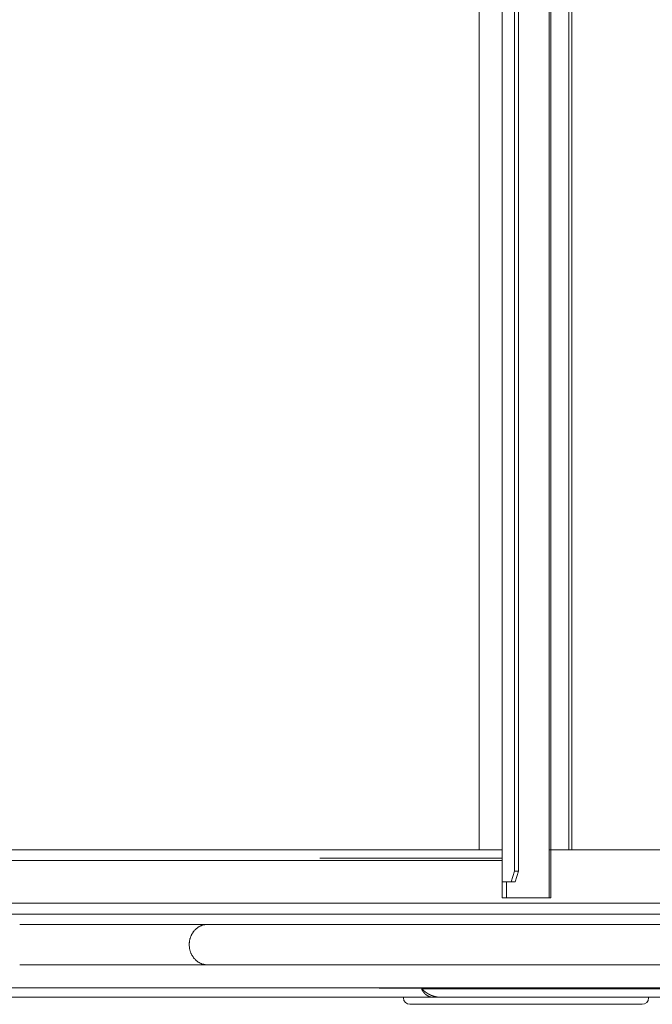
# Model space of a CAD drawing. Extents: x 0 to 59450, y 0 to 42050.
# Tile 126 of 256: x 32339 to 32636, y 6312 to 6774. Entities that reach past the tile are written whole.
import ezdxf

# ---------------------------------------------------------------- set-up
doc = ezdxf.new("R2010")
doc.units = 0
doc.header["$LTSCALE"] = 20
doc.header["$MEASUREMENT"] = 0
doc.layers.get('0').update_dxf_attribs({"linetype": 'CONTINUOUS'})

msp = doc.modelspace()

# ---------------------------------------------------------------- linework, layer by layer
at = {"color": 3, "linetype": 'Continuous', "lineweight": 13}
for p, q in [((32565.796, 7152.275), (32565.796, 6362.274)), ((32587.845, 7152.274), (32587.845, 6362.274)), ((32571.591, 6374.774), (32571.591, 7139.774)), ((32573.495, 6374.774), (32573.495, 7139.774)), ((32588.76, 7134.773), (32588.76, 6362.274)), ((32555.091, 7129.773), (32555.091, 6384.772)), ((32597.208, 7129.774), (32597.208, 6384.774)), ((32598.58, 7129.774), (32598.58, 6384.774)), ((32480.329, 6384.774), (32191.965, 6384.774)), ((32557.792, 6384.774), (32480.329, 6384.774)), ((32565.796, 6380.774), (32480.329, 6380.774)), ((32555.088, 6384.774), (32558.765, 6384.774)), ((32565.796, 6384.774), (32557.792, 6384.774)), ((32588.759, 6384.774), (32587.843, 6384.774)), ((32597.208, 6384.774), (32588.759, 6384.774)), ((32597.208, 6384.774), (32598.58, 6384.774)), ((32685.89, 6384.774), (32598.58, 6384.774)), ((32475.761, 6379.774), (32149.401, 6379.774)), ((32565.796, 6379.774), (32475.761, 6379.774)), ((32570.063, 6369.774), (32571.591, 6374.774)), ((32571.591, 6374.774), (32573.495, 6374.774)), ((32573.495, 6374.774), (32571.968, 6369.774)), ((32565.92, 6369.774), (32565.987, 6369.774)), ((32565.92, 6362.274), (32565.92, 6369.774)), ((32565.987, 6369.774), (32570.063, 6369.774)), ((32567.831, 6369.774), (32567.831, 6362.274)), ((32571.968, 6369.774), (32570.063, 6369.774)), ((32565.796, 6362.274), (32566.239, 6362.274)), ((32567.831, 6362.274), (32565.92, 6362.274)), ((32568.017, 6362.274), (32567.832, 6362.274)), ((32570.918, 6362.274), (32568.017, 6362.274)), ((32573.611, 6362.274), (32570.918, 6362.274)), ((32587.845, 6362.274), (32573.611, 6362.274)), ((32588.76, 6362.274), (32587.845, 6362.274)), ((32466.873, 6359.774), (32177.286, 6359.774)), ((32685.89, 6359.774), (32466.873, 6359.774)), ((32462.311, 6354.512), (32149.774, 6354.512)), ((32685.89, 6354.512), (32462.311, 6354.512)), ((32353.11, 6349.774), (32339.488, 6349.774)), ((32367.155, 6349.774), (32353.11, 6349.774)), ((32381.642, 6349.774), (32367.155, 6349.774)), ((32396.554, 6349.775), (32381.642, 6349.774)), ((32411.907, 6349.775), (32396.554, 6349.775)), ((32427.685, 6349.775), (32411.907, 6349.775)), ((32680.124, 6349.775), (32427.685, 6349.775)), ((32419.042, 6340.273), (32419.051, 6340.699)), ((32339.488, 6330.774), (32351.172, 6330.775)), ((32351.172, 6330.775), (32367.155, 6330.775)), ((32367.155, 6330.775), (32393.035, 6330.775)), ((32393.035, 6330.775), (32427.685, 6330.775)), ((32427.685, 6330.775), (32427.247, 6330.787)), ((32427.685, 6330.775), (32680.124, 6330.775)), ((32330.366, 6320.042), (32341.488, 6320.042)), ((32332.596, 6315.624), (32533.201, 6315.624)), ((32342.671, 6315.598), (32339.194, 6315.598)), ((32341.488, 6320.042), (32352.996, 6320.042)), ((32342.671, 6315.624), (32342.671, 6315.598)), ((32342.671, 6315.598), (32536.896, 6315.598)), ((32352.996, 6320.042), (32364.88, 6320.042)), ((32364.88, 6320.042), (32377.474, 6320.042)), ((32377.474, 6320.042), (32390.919, 6320.042)), ((32390.919, 6320.042), (32403.812, 6320.042)), ((32403.812, 6320.042), (32415.696, 6320.042)), ((32415.696, 6320.042), (32432.015, 6320.042)), ((32432.015, 6320.042), (32458.513, 6320.042)), ((32458.513, 6320.042), (32494.033, 6320.042)), ((32494.033, 6320.042), (32497.493, 6320.042)), ((32497.493, 6320.042), (32501.251, 6320.042)), ((32501.251, 6320.042), (32505.322, 6320.042)), ((32505.322, 6320.042), (32509.688, 6320.042)), ((32507.991, 6320.042), (32508.02, 6320.021)), ((32508.774, 6319.774), (32685.559, 6319.774)), ((32508.776, 6319.773), (32510.652, 6319.773)), ((32509.688, 6320.042), (32514.354, 6320.042)), ((32510.652, 6319.773), (32512.629, 6319.773)), ((32512.629, 6319.773), (32514.711, 6319.773)), ((32514.354, 6320.042), (32519.3, 6320.042)), ((32514.711, 6319.773), (32516.892, 6319.773)), ((32516.892, 6319.773), (32519.175, 6319.773)), ((32519.175, 6319.773), (32521.556, 6319.773)), ((32519.3, 6320.042), (32524.529, 6320.042)), ((32519.545, 6315.598), (32519.545, 6315.274)), ((32521.556, 6319.773), (32524.038, 6319.773)), ((32524.038, 6319.773), (32526.615, 6319.773)), ((32524.529, 6320.042), (32530.019, 6320.042)), ((32526.615, 6319.773), (32529.289, 6319.773)), ((32527.969, 6319.761), (32527.968, 6319.763)), ((32528.074, 6319.606), (32528.073, 6319.607)), ((32528.076, 6319.604), (32528.074, 6319.606)), ((32528.077, 6319.602), (32528.076, 6319.604)), ((32528.078, 6319.6), (32528.077, 6319.602)), ((32528.08, 6319.599), (32528.078, 6319.6)), ((32528.081, 6319.597), (32528.08, 6319.599)), ((32528.082, 6319.595), (32528.081, 6319.597)), ((32528.084, 6319.594), (32528.082, 6319.595)), ((32528.085, 6319.592), (32528.084, 6319.594)), ((32528.086, 6319.59), (32528.085, 6319.592)), ((32528.088, 6319.588), (32528.086, 6319.59)), ((32528.089, 6319.587), (32528.088, 6319.588)), ((32528.091, 6319.585), (32528.089, 6319.587)), ((32528.092, 6319.583), (32528.091, 6319.585)), ((32528.093, 6319.582), (32528.092, 6319.583)), ((32528.095, 6319.58), (32528.093, 6319.582)), ((32528.096, 6319.578), (32528.095, 6319.58)), ((32528.097, 6319.576), (32528.096, 6319.578)), ((32528.099, 6319.575), (32528.097, 6319.576)), ((32528.1, 6319.573), (32528.099, 6319.575)), ((32528.102, 6319.571), (32528.1, 6319.573)), ((32528.103, 6319.57), (32528.102, 6319.571)), ((32528.104, 6319.568), (32528.103, 6319.57)), ((32528.106, 6319.566), (32528.104, 6319.568)), ((32528.107, 6319.565), (32528.106, 6319.566)), ((32528.108, 6319.563), (32528.107, 6319.565)), ((32528.11, 6319.561), (32528.108, 6319.563)), ((32528.111, 6319.56), (32528.11, 6319.561)), ((32528.113, 6319.558), (32528.111, 6319.56)), ((32528.114, 6319.556), (32528.113, 6319.558)), ((32528.115, 6319.555), (32528.114, 6319.556)), ((32528.117, 6319.553), (32528.115, 6319.555)), ((32528.118, 6319.551), (32528.117, 6319.553)), ((32528.12, 6319.55), (32528.118, 6319.551)), ((32528.121, 6319.548), (32528.12, 6319.55)), ((32528.122, 6319.546), (32528.121, 6319.548)), ((32528.124, 6319.545), (32528.122, 6319.546)), ((32528.125, 6319.543), (32528.124, 6319.545)), ((32528.127, 6319.541), (32528.125, 6319.543)), ((32528.128, 6319.54), (32528.127, 6319.541)), ((32528.129, 6319.538), (32528.128, 6319.54)), ((32528.131, 6319.536), (32528.129, 6319.538)), ((32528.132, 6319.535), (32528.131, 6319.536)), ((32528.133, 6319.533), (32528.132, 6319.535)), ((32528.135, 6319.532), (32528.133, 6319.533)), ((32528.136, 6319.53), (32528.135, 6319.532)), ((32528.138, 6319.528), (32528.136, 6319.53)), ((32528.139, 6319.527), (32528.138, 6319.528)), ((32528.14, 6319.525), (32528.139, 6319.527)), ((32528.142, 6319.523), (32528.14, 6319.525)), ((32528.143, 6319.522), (32528.142, 6319.523)), ((32528.145, 6319.52), (32528.143, 6319.522)), ((32528.146, 6319.518), (32528.145, 6319.52)), ((32528.147, 6319.517), (32528.146, 6319.518)), ((32528.149, 6319.515), (32528.147, 6319.517)), ((32528.173, 6319.485), (32528.171, 6319.487)), ((32818.089, 6319.486), (32528.174, 6319.486)), ((32528.285, 6319.382), (32528.269, 6319.397)), ((32528.301, 6319.367), (32528.285, 6319.382)), ((32528.317, 6319.352), (32528.301, 6319.367)), ((32528.333, 6319.337), (32528.317, 6319.352)), ((32528.349, 6319.322), (32528.333, 6319.337)), ((32528.365, 6319.308), (32528.349, 6319.322)), ((32528.381, 6319.293), (32528.365, 6319.308)), ((32528.397, 6319.278), (32528.381, 6319.293)), ((32528.413, 6319.263), (32528.397, 6319.278)), ((32528.428, 6319.248), (32528.413, 6319.263)), ((32528.444, 6319.234), (32528.428, 6319.248)), ((32528.46, 6319.219), (32528.444, 6319.234)), ((32528.476, 6319.204), (32528.46, 6319.219)), ((32528.492, 6319.189), (32528.476, 6319.204)), ((32528.508, 6319.175), (32528.492, 6319.189)), ((32528.524, 6319.16), (32528.508, 6319.175)), ((32528.54, 6319.145), (32528.524, 6319.16)), ((32528.556, 6319.131), (32528.54, 6319.145)), ((32528.572, 6319.116), (32528.556, 6319.131)), ((32528.588, 6319.101), (32528.572, 6319.116)), ((32528.604, 6319.087), (32528.588, 6319.101)), ((32528.62, 6319.072), (32528.604, 6319.087)), ((32528.636, 6319.057), (32528.62, 6319.072)), ((32528.652, 6319.043), (32528.636, 6319.057)), ((32528.668, 6319.028), (32528.652, 6319.043)), ((32528.684, 6319.014), (32528.668, 6319.028)), ((32528.699, 6318.999), (32528.684, 6319.014)), ((32528.715, 6318.985), (32528.699, 6318.999)), ((32528.731, 6318.97), (32528.715, 6318.985)), ((32528.747, 6318.956), (32528.731, 6318.97)), ((32528.763, 6318.942), (32528.747, 6318.956)), ((32528.779, 6318.927), (32528.763, 6318.942)), ((32528.795, 6318.913), (32528.779, 6318.927)), ((32528.812, 6318.898), (32528.795, 6318.913)), ((32529.289, 6319.773), (32532.056, 6319.773)), ((32529.773, 6318.115), (32529.757, 6318.128)), ((32529.79, 6318.103), (32529.773, 6318.115)), ((32529.806, 6318.091), (32529.79, 6318.103)), ((32529.823, 6318.079), (32529.806, 6318.091)), ((32529.839, 6318.067), (32529.823, 6318.079)), ((32529.856, 6318.054), (32529.839, 6318.067)), ((32529.873, 6318.042), (32529.856, 6318.054)), ((32529.889, 6318.03), (32529.873, 6318.042)), ((32529.906, 6318.018), (32529.889, 6318.03)), ((32529.922, 6318.006), (32529.906, 6318.018)), ((32529.939, 6317.994), (32529.922, 6318.006)), ((32529.956, 6317.982), (32529.939, 6317.994)), ((32529.972, 6317.97), (32529.956, 6317.982)), ((32530.019, 6320.042), (32535.769, 6320.042)), ((32532.056, 6319.773), (32534.916, 6319.773)), ((32533.2, 6315.625), (32533.137, 6315.625)), ((32533.201, 6315.624), (32536.201, 6315.624)), ((32534.916, 6319.773), (32537.864, 6319.773)), ((32535.769, 6320.042), (32541.754, 6320.042)), ((32536.253, 6315.621), (32536.236, 6315.622)), ((32536.271, 6315.62), (32536.253, 6315.621)), ((32536.289, 6315.619), (32536.271, 6315.62)), ((32536.307, 6315.618), (32536.289, 6315.619)), ((32536.325, 6315.617), (32536.307, 6315.618)), ((32536.343, 6315.616), (32536.325, 6315.617)), ((32536.36, 6315.616), (32536.343, 6315.616)), ((32536.378, 6315.615), (32536.36, 6315.616)), ((32536.396, 6315.614), (32536.378, 6315.615)), ((32536.414, 6315.613), (32536.396, 6315.614)), ((32536.432, 6315.613), (32536.414, 6315.613)), ((32536.45, 6315.612), (32536.432, 6315.613)), ((32536.468, 6315.611), (32536.45, 6315.612)), ((32536.485, 6315.61), (32536.468, 6315.611)), ((32536.503, 6315.61), (32536.485, 6315.61)), ((32536.521, 6315.609), (32536.503, 6315.61)), ((32536.539, 6315.609), (32536.521, 6315.609)), ((32536.557, 6315.608), (32536.539, 6315.609)), ((32536.575, 6315.607), (32536.557, 6315.608)), ((32536.593, 6315.607), (32536.575, 6315.607)), ((32536.61, 6315.606), (32536.593, 6315.607)), ((32536.628, 6315.606), (32536.61, 6315.606)), ((32536.646, 6315.605), (32536.628, 6315.606)), ((32536.664, 6315.604), (32536.646, 6315.605)), ((32536.682, 6315.604), (32536.664, 6315.604)), ((32536.7, 6315.603), (32536.682, 6315.604)), ((32536.718, 6315.603), (32536.7, 6315.603)), ((32536.735, 6315.602), (32536.718, 6315.603)), ((32536.753, 6315.602), (32536.735, 6315.602)), ((32536.771, 6315.601), (32536.753, 6315.602)), ((32536.897, 6315.596), (32536.879, 6315.597)), ((32536.896, 6315.598), (32818.089, 6315.598)), ((32537.864, 6319.773), (32540.902, 6319.773)), ((32540.902, 6319.773), (32544.023, 6319.773)), ((32541.754, 6320.042), (32547.971, 6320.042)), ((32544.023, 6319.773), (32547.228, 6319.773)), ((32547.228, 6319.773), (32550.512, 6319.773)), ((32547.971, 6320.042), (32554.395, 6320.042)), ((32550.512, 6319.773), (32553.875, 6319.773)), ((32553.875, 6319.773), (32557.31, 6319.773)), ((32554.395, 6320.042), (32561.017, 6320.042)), ((32557.31, 6319.773), (32560.818, 6319.773)), ((32560.818, 6319.773), (32564.393, 6319.773)), ((32561.017, 6320.042), (32567.813, 6320.042)), ((32564.393, 6319.773), (32568.033, 6319.773)), ((32567.813, 6320.042), (32574.773, 6320.042)), ((32568.033, 6319.773), (32571.733, 6319.773)), ((32571.733, 6319.773), (32575.492, 6319.773)), ((32574.773, 6320.042), (32581.869, 6320.042)), ((32575.492, 6319.773), (32579.305, 6319.773)), ((32579.305, 6319.773), (32583.168, 6319.773)), ((32581.869, 6320.042), (32589.088, 6320.042)), ((32583.168, 6319.773), (32587.078, 6319.773)), ((32587.078, 6319.773), (32591.032, 6319.773)), ((32589.088, 6320.042), (32596.416, 6320.042)), ((32591.032, 6319.773), (32595.024, 6319.773)), ((32595.024, 6319.773), (32599.053, 6319.773)), ((32596.416, 6320.042), (32603.841, 6320.042)), ((32599.053, 6319.773), (32603.113, 6319.773)), ((32603.113, 6319.773), (32607.201, 6319.773)), ((32603.841, 6320.042), (32611.301, 6320.042)), ((32607.201, 6319.773), (32611.314, 6319.773)), ((32611.301, 6320.042), (32618.767, 6320.042)), ((32611.314, 6319.773), (32615.447, 6319.773)), ((32615.447, 6319.773), (32619.598, 6319.773)), ((32618.767, 6320.042), (32626.377, 6320.042)), ((32619.598, 6319.773), (32623.762, 6319.773)), ((32623.762, 6319.773), (32627.935, 6319.773)), ((32626.377, 6320.042), (32634.17, 6320.042)), ((32627.935, 6319.773), (32632.113, 6319.773)), ((32632.113, 6319.773), (32636.297, 6319.773)), ((32634.17, 6320.042), (32641.501, 6320.042)), ((32634.545, 6315.598), (32634.545, 6315.274)), ((32522.545, 6312.274), (32527.045, 6312.274)), ((32527.045, 6312.274), (32627.045, 6312.274)), ((32627.045, 6312.274), (32631.545, 6312.274))]:
    msp.add_line(p, q, dxfattribs=at)
for centre, radius, start, end in [((32428.02, 6341.159), 8.693, 126.24277, 129.52336), ((32428.059, 6341.144), 8.728, 123.1569, 126.39505), ((32428.229, 6340.859), 9.06, 119.99254, 123.07294), ((32427.806, 6341.476), 8.314, 116.2152, 119.58665), ((32427.275, 6342.507), 7.154, 112.09596, 116.05278), ((32427.965, 6341.352), 8.487, 110.35188, 113.47627), ((32431.39, 6332.28), 18.184, 109.21401, 110.52941), ((32427.308, 6342.641), 7.07, 101.41128, 105.60944), ((32427.16, 6343.465), 6.233, 94.41978, 101.57372), ((32428.666, 6333.968), 15.837, 93.55104, 97.20649), ((32429.485, 6340.243), 10.45, 162.53788, 165.13615), ((32429.456, 6340.25), 10.419, 159.88683, 162.52591), ((32429.304, 6340.279), 10.267, 157.03654, 159.74632), ((32429.226, 6340.312), 10.182, 154.27707, 157.03618), ((32429.077, 6340.357), 10.028, 151.31263, 154.13674), ((32428.987, 6340.405), 9.926, 148.43771, 151.30972), ((32428.835, 6340.47), 9.763, 145.36116, 148.2951), ((32428.725, 6340.546), 9.629, 142.3739, 145.35799), ((32428.566, 6340.641), 9.445, 139.19857, 142.2451), ((32428.47, 6340.724), 9.319, 136.11315, 139.19973), ((32428.367, 6340.795), 9.195, 132.86507, 135.9863), ((32428.224, 6340.945), 8.988, 129.65806, 132.84326), ((32439.546, 6341.193), 20.524, 182.56818, 185.32619), ((32428.787, 6340.309), 9.744, 175.15578, 177.70639), ((32429.643, 6340.249), 10.602, 172.82969, 175.22405), ((32427.271, 6339.753), 8.174, 183.26178, 188.62045), ((32430.007, 6340.2), 10.969, 170.45375, 172.81227), ((32429.645, 6340.232), 10.607, 167.82047, 170.30299), ((32429.543, 6340.25), 10.504, 165.24997, 167.79675), ((32428.11, 6339.85), 9.018, 188.43646, 191.69096), ((32439.39, 6343.155), 20.755, 194.31563, 195.45995), ((32429.376, 6340.353), 10.357, 195.28805, 197.83641), ((32427.856, 6339.688), 8.708, 196.73233, 199.97581), ((32428.82, 6340.05), 9.738, 200.03928, 202.91466), ((32429.301, 6340.299), 10.277, 203.1497, 205.86479), ((32428.762, 6340.037), 9.678, 205.86242, 208.78399), ((32428.545, 6339.878), 9.411, 208.56945, 211.6023), ((32428.536, 6339.879), 9.404, 211.63592, 214.68274), ((32428.489, 6339.834), 9.34, 214.62378, 217.69827), ((32428.347, 6339.731), 9.165, 217.73075, 220.86895), ((32428.257, 6339.629), 9.03, 220.75084, 223.93628), ((32428.165, 6339.551), 8.909, 223.98752, 227.20947), ((32428.093, 6339.454), 8.789, 227.12384, 230.37909), ((32428.012, 6339.368), 8.672, 230.42984, 233.71298), ((32427.95, 6339.265), 8.552, 233.63842, 236.94779), ((32427.889, 6339.188), 8.454, 237.01046, 240.33215), ((32427.845, 6339.096), 8.352, 240.28085, 243.6144), ((32427.809, 6339.047), 8.293, 243.68636, 247.00965), ((32427.775, 6338.951), 8.191, 246.9676, 250.297), ((32427.734, 6338.879), 8.109, 250.39414, 253.71523), ((32427.737, 6338.866), 8.097, 253.67145, 256.95701), ((32427.744, 6338.999), 8.229, 257.12049, 260.30873), ((32427.707, 6338.757), 7.984, 260.2776, 263.51607), ((32427.658, 6338.319), 7.543, 263.50576, 266.87689), ((32508.834, 6321.151), 1.392, 234.24892, 235.74115), ((32508.817, 6321.127), 1.364, 235.77198, 237.28828), ((32508.809, 6321.113), 1.347, 237.23221, 238.75703), ((32508.808, 6321.113), 1.346, 238.79866, 240.31904), ((32508.801, 6321.102), 1.333, 240.35754, 241.87906), ((32508.798, 6321.097), 1.328, 241.87468, 243.39569), ((32508.795, 6321.091), 1.322, 243.40374, 244.92584), ((32508.79, 6321.083), 1.312, 244.9602, 246.47913), ((32508.788, 6321.073), 1.302, 246.39092, 247.90955), ((32508.784, 6321.071), 1.299, 248.06165, 249.57566), ((32508.786, 6321.064), 1.293, 249.3754, 250.88786), ((32508.778, 6321.058), 1.285, 251.13384, 252.64003), ((32508.781, 6321.051), 1.278, 252.4345, 253.93789), ((32508.78, 6321.048), 1.275, 253.92161, 255.41717), ((32508.775, 6321.043), 1.269, 255.59662, 257.08809), ((32508.778, 6321.043), 1.27, 256.95717, 258.43919), ((32508.776, 6321.033), 1.26, 258.43602, 259.91286), ((32508.774, 6321.033), 1.259, 259.97995, 261.44619), ((32508.772, 6321.03), 1.256, 261.54545, 263.00489), ((32508.777, 6321.029), 1.256, 262.75702, 264.20338), ((32508.773, 6321.024), 1.25, 264.34973, 265.78978), ((32508.773, 6321.023), 1.249, 265.78926, 267.21866), ((32508.772, 6321.02), 1.246, 267.24621, 268.66297), ((32508.775, 6321.032), 1.258, 268.55437, 269.94779), ((32508.773, 6321.024), 1.25, 270.04772, 271.45012), ((32508.775, 6321.033), 1.259, 271.3442, 272.74662), ((32508.773, 6321.055), 1.281, 272.79933, 274.19275), ((32508.773, 6321.044), 1.271, 274.2219, 275.63859), ((32508.769, 6321.044), 1.271, 275.80509, 277.23451), ((32508.774, 6321.046), 1.273, 277.00468, 278.44499), ((32508.771, 6321.05), 1.277, 278.56378, 280.01007), ((32508.769, 6321.049), 1.276, 280.09629, 281.55483), ((32508.767, 6321.056), 1.284, 281.56857, 283.03507), ((32508.771, 6321.052), 1.279, 282.91765, 284.39764), ((32508.764, 6321.06), 1.288, 284.59006, 286.07116), ((32508.766, 6321.069), 1.296, 285.90974, 287.39047), ((32508.764, 6321.068), 1.296, 287.47178, 288.97054), ((32508.769, 6321.043), 1.271, 289.09883, 290.63791), ((32508.758, 6321.083), 1.312, 290.49423, 291.98945), ((32508.724, 6321.169), 1.405, 291.97284, 293.36985), ((32508.761, 6321.068), 1.297, 293.60054, 295.1524), ((32508.838, 6320.897), 1.11, 295.34869, 297.21414), ((32508.727, 6321.161), 1.395, 296.31478, 297.71641), ((32507.565, 6323.381), 3.9, 297.65998, 298.11535), ((32508.828, 6320.934), 1.148, 300.03508, 302.03928), ((32508.889, 6320.842), 1.038, 301.91488, 305.36349), ((32507.909, 6322.344), 2.831, 303.94429, 305.605), ((32529.889, 6320.855), 2.21, 209.28636, 209.42914), ((32528.669, 6320.158), 0.805, 208.90801, 209.2012), ((32528.773, 6320.201), 0.917, 208.35763, 208.52823), ((32528.922, 6320.332), 1.111, 210.90364, 211.02388), ((32528.765, 6320.191), 0.905, 208.53111, 208.6898), ((32528.879, 6320.274), 1.045, 209.67855, 209.81122), ((32528.929, 6320.327), 1.115, 210.90383, 211.02368), ((32528.912, 6320.288), 1.08, 209.68075, 209.80901), ((32528.844, 6320.271), 1.013, 210.8978, 211.02972), ((32528.909, 6320.236), 1.053, 207.58148, 207.71047), ((32528.875, 6320.284), 1.047, 210.89992, 211.0276), ((32528.917, 6320.324), 1.104, 211.69537, 211.82359), ((32528.873, 6320.277), 1.041, 210.89957, 211.02794), ((32528.877, 6320.277), 1.045, 210.89982, 211.02769), ((32528.881, 6320.276), 1.047, 210.89997, 211.02755), ((32528.928, 6320.275), 1.088, 209.6812, 209.80857), ((32528.886, 6320.274), 1.051, 210.90016, 211.02735), ((32528.889, 6320.273), 1.053, 210.90031, 211.0272), ((32528.892, 6320.317), 1.079, 212.96053, 213.08721), ((32528.895, 6320.271), 1.057, 210.90056, 211.02695), ((32528.898, 6320.27), 1.059, 210.90067, 211.02684), ((32528.901, 6320.315), 1.086, 212.96093, 213.0868), ((32528.859, 6320.268), 1.025, 212.21282, 212.33847), ((32528.908, 6320.268), 1.066, 210.90109, 211.02642), ((32528.911, 6320.313), 1.092, 212.96132, 213.08642), ((32528.914, 6320.266), 1.071, 210.90136, 211.02615), ((32528.871, 6320.311), 1.059, 214.31807, 214.44262), ((32528.921, 6320.265), 1.076, 210.90165, 211.02587), ((32528.878, 6320.31), 1.064, 214.31836, 214.44233), ((32528.928, 6320.264), 1.081, 210.90194, 211.02557), ((32528.885, 6320.309), 1.069, 214.31865, 214.44204), ((32528.935, 6320.262), 1.086, 210.90223, 211.02528), ((32528.891, 6320.308), 1.074, 214.31896, 214.44173), ((32528.896, 6320.308), 1.078, 214.31915, 214.44154), ((32528.945, 6320.308), 1.119, 212.96278, 213.08495), ((32528.901, 6320.259), 1.055, 212.21465, 212.33664), ((32528.906, 6320.307), 1.086, 214.31961, 214.44108), ((32528.915, 6320.311), 1.095, 214.32013, 214.44056), ((32528.939, 6320.324), 1.122, 214.32159, 214.4391), ((32528.986, 6320.354), 1.179, 214.32439, 214.4363), ((32529.012, 6320.316), 1.179, 212.22103, 212.33026), ((32529.017, 6320.369), 1.213, 214.32597, 214.43472), ((32529.027, 6320.373), 1.223, 214.3264, 214.43429), ((32529.043, 6320.381), 1.241, 214.32719, 214.4335), ((32529.056, 6320.388), 1.255, 214.32781, 214.43288), ((32529.07, 6320.395), 1.271, 214.32846, 214.43223), ((32529.028, 6320.401), 1.24, 215.78634, 215.88896), ((32529.099, 6320.409), 1.303, 214.32972, 214.43097), ((32529.113, 6320.416), 1.318, 214.33031, 214.43038), ((32529.071, 6320.424), 1.289, 215.7883, 215.88701), ((32529.144, 6320.49), 1.386, 216.33559, 216.43312), ((32529.102, 6320.44), 1.323, 215.78957, 215.88574), ((32529.177, 6320.448), 1.389, 214.33286, 214.42783), ((32529.134, 6320.458), 1.359, 215.79085, 215.88446), ((32529.211, 6320.466), 1.427, 214.33413, 214.42655), ((32529.167, 6320.476), 1.397, 215.79213, 215.88317), ((32529.247, 6320.549), 1.505, 216.33943, 216.42928), ((32529.203, 6320.496), 1.437, 215.7934, 215.88191), ((32529.216, 6320.504), 1.453, 215.79388, 215.88143), ((32529.23, 6320.576), 1.507, 217.83164, 217.91833), ((32529.308, 6320.516), 1.535, 214.33737, 214.42332), ((32529.255, 6320.523), 1.496, 215.79514, 215.88017), ((32529.268, 6320.53), 1.51, 215.79553, 215.87978), ((32529.283, 6320.606), 1.568, 217.83331, 217.91666), ((32529.296, 6320.544), 1.541, 215.79638, 215.87893), ((32529.311, 6320.623), 1.601, 217.83417, 217.9158), ((32529.325, 6320.56), 1.574, 215.79724, 215.87807), ((32529.341, 6320.569), 1.592, 215.7977, 215.8776), ((32529.356, 6320.649), 1.652, 217.83544, 217.91453), ((32529.373, 6320.586), 1.628, 215.79858, 215.87673), ((32529.388, 6320.668), 1.69, 217.83632, 217.91365), ((32529.331, 6320.605), 1.605, 217.36717, 217.44354), ((32529.422, 6320.614), 1.684, 215.79988, 215.87542), ((32529.442, 6320.702), 1.752, 217.8377, 217.91227), ((32529.459, 6320.634), 1.725, 215.80078, 215.87452), ((32529.399, 6320.724), 1.733, 219.43606, 219.50886), ((32529.497, 6320.657), 1.77, 215.80171, 215.8736), ((32529.523, 6320.753), 1.848, 217.83964, 217.91033), ((32529.459, 6320.764), 1.805, 219.43751, 219.50741), ((32529.555, 6320.69), 1.836, 215.80301, 215.8723), ((32529.484, 6320.78), 1.835, 219.43807, 219.50685), ((32529.581, 6320.703), 1.865, 215.80354, 215.87177), ((32529.509, 6320.794), 1.863, 219.43859, 219.50633), ((32529.608, 6320.717), 1.894, 215.80407, 215.87123), ((32527.121, 6318.615), 1.366, 41.14134, 41.23051), ((32527.443, 6318.893), 0.941, 41.12123, 41.25062), ((32527.624, 6319.049), 0.702, 41.09921, 41.27264), ((32527.696, 6319.133), 0.593, 39.36598, 39.57894), ((32527.8, 6319.197), 0.472, 41.05694, 41.31491), ((32527.849, 6319.237), 0.409, 41.0369, 41.33495), ((32527.874, 6319.288), 0.357, 37.23373, 37.57699), ((32527.92, 6319.294), 0.318, 40.99418, 41.37767), ((32527.933, 6319.328), 0.286, 37.19099, 37.61972), ((32527.967, 6319.329), 0.259, 40.95109, 41.42076), ((32527.975, 6319.354), 0.237, 37.14712, 37.66359), ((32527.989, 6319.362), 0.221, 37.12739, 37.68332), ((32528.003, 6319.38), 0.199, 34.91874, 35.51645), ((32528.016, 6319.377), 0.19, 37.08338, 37.72733), ((32528.031, 6319.386), 0.174, 37.0523, 37.75841), ((32528.035, 6319.395), 0.164, 34.85483, 35.58035), ((32528.025, 6319.39), 0.175, 33.33668, 34.04345), ((32521.765, 6312.367), 9.578, 47.70988, 48.00678), ((32528.681, 6319.263), 0.476, 165.80999, 197.61488), ((32525.689, 6316.646), 3.771, 47.48886, 48.06533), ((32530.982, 6319.437), 2.763, 173.01827, 181.1842), ((32529.404, 6319.473), 1.229, 196.77667, 202.27595), ((32523.009, 6313.739), 7.725, 47.22626, 47.40786), ((32535.396, 6326.972), 10.4, 226.64454, 226.74977), ((32528.091, 6318.768), 0.297, 39.88596, 53.82376), ((32505.669, 6303.541), 27.399, 34.06186, 34.24178), ((32529.697, 6319.538), 1.48, 206.10817, 209.87031), ((32534.371, 6322.307), 6.913, 210.47563, 211.23834), ((32515.544, 6310.244), 15.451, 32.95179, 33.28031), ((32537.158, 6324.215), 10.286, 212.76465, 213.26154), ((32534.062, 6322.114), 6.545, 212.74782, 213.53085), ((32535.964, 6323.38), 8.83, 213.56452, 214.13881), ((32536.897, 6324.041), 9.973, 214.26954, 214.77437), ((32535.986, 6323.401), 8.86, 214.7366, 215.3012), ((32535.668, 6323.175), 8.469, 215.29721, 215.8854), ((32535.747, 6323.233), 8.567, 215.89049, 216.46715), ((32541.023, 6332.545), 18.312, 228.17768, 228.24482), ((32540.656, 6332.102), 17.738, 228.17659, 228.24591), ((32540.168, 6331.693), 17.108, 228.55216, 228.62405), ((32535.723, 6323.214), 8.537, 216.46189, 217.03733), ((32539.979, 6331.281), 16.674, 228.17438, 228.24812), ((32539.691, 6331.087), 16.338, 228.55047, 228.62575), ((32539.236, 6330.466), 15.571, 228.37159, 228.4503), ((32538.432, 6329.672), 14.444, 228.74644, 228.83134), ((32535.604, 6323.124), 8.388, 217.03567, 217.61804), ((32538.058, 6329.212), 13.852, 228.74463, 228.83315), ((32537.877, 6328.973), 13.553, 228.74365, 228.83413), ((32537.717, 6328.83), 13.34, 228.94509, 229.03673), ((32535.499, 6323.041), 8.254, 217.60492, 218.19254), ((32537.675, 6328.748), 13.251, 228.94479, 229.03704), ((32537.624, 6328.657), 13.148, 228.94442, 229.0374), ((32537.49, 6328.541), 12.973, 229.14721, 229.24115), ((32535.43, 6322.994), 8.171, 218.23723, 218.82708), ((32537.431, 6328.5), 12.903, 229.3222, 229.41698), ((32537.37, 6328.336), 12.739, 229.14635, 229.24202), ((32537.255, 6328.3), 12.637, 229.52568, 229.62217), ((32535.356, 6322.936), 8.076, 218.83363, 219.42717), ((32537.195, 6328.195), 12.518, 229.52522, 229.62262), ((32537.084, 6328.043), 12.33, 229.55537, 229.6536), ((32537.028, 6328.002), 12.262, 229.72993, 229.82907), ((32536.976, 6327.908), 12.157, 229.7295, 229.8295), ((32535.284, 6322.86), 7.973, 219.33043, 219.92758), ((32536.859, 6327.804), 12.002, 229.93585, 230.03682), ((32536.818, 6327.722), 11.913, 229.93547, 230.0372), ((32536.728, 6327.705), 11.843, 230.31654, 230.41894), ((32535.199, 6322.799), 7.868, 219.98456, 220.58593), ((32536.732, 6327.621), 11.781, 230.14315, 230.24571), ((32536.719, 6327.695), 11.83, 230.52576, 230.62796), ((32536.809, 6327.647), 11.85, 230.14345, 230.24541), ((32535.124, 6322.736), 7.771, 220.59441, 221.19916), ((32536.73, 6327.711), 11.849, 230.73638, 230.83811), ((32536.818, 6327.716), 11.908, 230.5261, 230.62762), ((32536.798, 6327.727), 11.904, 230.73662, 230.83787), ((32535.053, 6322.677), 7.678, 221.21827, 221.82726), ((32536.773, 6327.734), 11.894, 230.94838, 231.04941), ((32536.81, 6327.745), 11.926, 230.94851, 231.04928), ((32536.842, 6327.752), 11.951, 230.94862, 231.04917), ((32536.879, 6327.764), 11.983, 230.94875, 231.04904), ((32534.98, 6322.605), 7.576, 221.79134, 222.40392), ((32536.855, 6327.829), 12.02, 231.3328, 231.43285), ((32536.837, 6327.788), 11.976, 231.37616, 231.4759), ((32536.868, 6327.85), 12.044, 231.54696, 231.64652), ((32534.911, 6322.547), 7.486, 222.42904, 223.04599), ((32536.897, 6327.854), 12.065, 231.54705, 231.64643), ((32536.945, 6327.822), 12.07, 231.37654, 231.47551), ((32536.964, 6327.945), 12.178, 231.76284, 231.86101), ((32534.841, 6322.477), 7.387, 223.01843, 223.639), ((32537.008, 6328.041), 12.281, 231.97987, 232.07693), ((32537.223, 6328.266), 12.591, 231.9334, 232.02871), ((32537.238, 6328.347), 12.664, 232.19923, 232.29307), ((32537.45, 6328.507), 12.92, 231.98227, 232.07452), ((32534.772, 6322.407), 7.288, 223.61786, 224.24334), ((32537.528, 6328.653), 13.083, 232.20073, 232.29157), ((32537.692, 6328.896), 13.376, 232.37004, 232.45922), ((32537.778, 6328.993), 13.505, 232.42132, 232.50906), ((32534.696, 6322.339), 7.187, 224.27489, 224.90515), ((32538.02, 6329.253), 13.859, 232.37159, 232.45767), ((32538.046, 6329.429), 14.014, 232.811, 232.89563), ((32538.3, 6329.638), 14.335, 232.59184, 232.67482), ((32534.618, 6322.267), 7.08, 224.93998, 225.57573), ((32538.405, 6329.834), 14.555, 232.81257, 232.89406), ((32538.614, 6330.076), 14.874, 232.81344, 232.89318), ((32538.79, 6330.275), 15.138, 232.81414, 232.89249), ((32538.902, 6330.485), 15.373, 233.03612, 233.11305), ((32534.554, 6322.191), 6.982, 225.50996, 226.15067), ((32539.188, 6330.832), 15.823, 233.03721, 233.11195), ((32539.596, 6331.448), 16.56, 233.26154, 233.33275), ((32539.99, 6331.913), 17.168, 233.20614, 233.27529), ((32534.489, 6322.12), 6.886, 226.13765, 226.78391), ((32540.09, 6332.041), 17.331, 233.26313, 233.33116), ((32540.252, 6332.31), 17.643, 233.42934, 233.49644), ((32534.413, 6322.047), 6.78, 226.83053, 227.48171), ((32534.352, 6321.98), 6.689, 227.47335, 228.13007), ((32534.298, 6321.918), 6.607, 228.12295, 228.78459), ((32534.233, 6321.844), 6.508, 228.78631, 229.45348), ((32540.164, 6332.255), 17.548, 234.49381, 234.56076), ((32540.203, 6332.07), 17.42, 234.10347, 234.17084), ((32534.182, 6321.776), 6.424, 229.40082, 230.07289), ((32539.994, 6331.981), 17.226, 234.55926, 234.627), ((32540.037, 6331.971), 17.243, 234.49321, 234.56135), ((32539.917, 6331.801), 17.035, 234.55888, 234.62739), ((32539.876, 6331.791), 17.003, 234.72102, 234.78993), ((32534.122, 6321.713), 6.337, 230.12974, 230.8073), ((32539.84, 6331.622), 16.845, 234.5585, 234.62777), ((32539.718, 6331.613), 16.767, 234.95012, 235.0198), ((32539.683, 6331.447), 16.611, 234.78806, 234.85811), ((32534.067, 6321.648), 6.252, 230.81872, 231.50116), ((32539.645, 6331.439), 16.582, 234.94973, 235.02019), ((32539.611, 6331.355), 16.494, 234.94954, 235.02038), ((32539.493, 6331.185), 16.287, 235.01871, 235.08996), ((32539.541, 6331.184), 16.314, 234.94915, 235.02077), ((32534.019, 6321.58), 6.169, 231.45538, 232.14326), ((32539.348, 6331.1), 16.134, 235.41182, 235.48382), ((32539.392, 6331.013), 16.088, 235.17953, 235.25195), ((32539.266, 6330.909), 15.931, 235.41135, 235.48428), ((32533.976, 6321.525), 6.1, 232.14664, 232.83935), ((32539.219, 6330.806), 15.819, 235.4111, 235.48454), ((32539.16, 6330.684), 15.685, 235.41078, 235.48485), ((32539.033, 6330.576), 15.524, 235.64388, 235.71851), ((32538.979, 6330.461), 15.399, 235.64358, 235.71881), ((32533.924, 6321.46), 6.016, 232.85922, 233.55732), ((32538.933, 6330.432), 15.349, 235.80241, 235.8782), ((32538.88, 6330.243), 15.164, 235.643, 235.7194), ((32538.76, 6330.141), 15.011, 235.8774, 235.95436), ((32533.877, 6321.392), 5.933, 233.53438, 234.23725), ((32538.71, 6330.104), 14.953, 236.03568, 236.11326), ((32538.666, 6329.93), 14.785, 235.87681, 235.95495), ((32538.545, 6329.823), 14.628, 236.11249, 236.19126), ((32538.504, 6329.797), 14.583, 236.27027, 236.3496), ((32533.837, 6321.338), 5.866, 234.24603, 234.95421), ((32538.457, 6329.691), 14.469, 236.26995, 236.34991), ((32538.417, 6329.524), 14.308, 236.11161, 236.19214), ((32538.303, 6329.493), 14.218, 236.50612, 236.58726), ((32533.793, 6321.281), 5.794, 234.9836, 235.69647), ((32538.224, 6329.337), 14.045, 236.50562, 236.58776), ((32538.023, 6329.031), 13.679, 236.58592, 236.66968), ((32537.969, 6328.981), 13.608, 236.74247, 236.82702), ((32537.974, 6328.951), 13.586, 236.7424, 236.82709), ((32533.757, 6321.222), 5.725, 235.66297, 236.38106), ((32537.97, 6328.909), 13.548, 236.74229, 236.82721), ((32537.889, 6328.851), 13.455, 236.98147, 237.06675), ((32537.88, 6328.8), 13.407, 236.98132, 237.0669), ((32533.725, 6321.168), 5.662, 236.3491, 237.07178), ((32537.871, 6328.816), 13.416, 237.13624, 237.22212), ((32537.797, 6328.701), 13.279, 237.22169, 237.30786), ((32537.788, 6328.65), 13.231, 237.22153, 237.30802), ((32537.78, 6328.601), 13.186, 237.22138, 237.30816), ((32533.684, 6321.112), 5.593, 237.10924, 237.83703), ((32537.705, 6328.616), 13.159, 237.61707, 237.70417), ((32537.764, 6328.503), 13.095, 237.22108, 237.30847), ((32537.626, 6328.519), 13.034, 237.85944, 237.94713), ((32533.647, 6321.061), 5.53, 237.87766, 238.60995), ((32537.683, 6328.405), 12.968, 237.46274, 237.55075), ((32537.608, 6328.416), 12.938, 237.85911, 237.94746), ((32537.632, 6328.416), 12.951, 237.85916, 237.94741), ((32537.628, 6328.412), 12.945, 237.95077, 238.03846), ((32533.618, 6321), 5.463, 238.54182, 239.27907), ((32537.665, 6328.499), 13.038, 238.10353, 238.19096), ((32537.685, 6328.493), 13.043, 238.10354, 238.19094), ((32537.64, 6328.488), 13.016, 238.34882, 238.43617), ((32537.666, 6328.493), 13.033, 238.34888, 238.43611), ((32533.592, 6320.96), 5.416, 239.29629, 240.03786), ((32537.689, 6328.492), 13.045, 238.34892, 238.43608), ((32537.713, 6328.495), 13.06, 238.34897, 238.43603), ((32537.67, 6328.494), 13.036, 238.59556, 238.68254), ((32533.559, 6320.904), 5.35, 240.04519, 240.79141), ((32537.695, 6328.497), 13.052, 238.59561, 238.68249), ((32537.652, 6328.562), 13.086, 238.99284, 239.07964), ((32537.677, 6328.5), 13.045, 238.84356, 238.93026), ((32537.7, 6328.5), 13.057, 238.8436, 238.93022), ((32533.53, 6320.861), 5.299, 240.84309, 241.59322), ((32537.726, 6328.569), 13.13, 238.99299, 239.0795), ((32537.683, 6328.503), 13.051, 239.09285, 239.17928), ((32537.708, 6328.574), 13.125, 239.24154, 239.32787), ((32533.515, 6320.808), 5.245, 241.4624, 242.21697), ((32537.731, 6328.508), 13.08, 239.09294, 239.17918), ((32537.69, 6328.579), 13.12, 239.49139, 239.57752), ((32537.714, 6328.58), 13.133, 239.49143, 239.57748), ((32537.739, 6328.518), 13.093, 239.34355, 239.42949), ((32533.48, 6320.768), 5.193, 242.34749, 243.10593), ((32537.696, 6328.586), 13.129, 239.74257, 239.82842), ((32537.722, 6328.591), 13.147, 239.74262, 239.82836), ((32537.746, 6328.593), 13.16, 239.74267, 239.82832), ((32533.467, 6320.718), 5.143, 242.9787, 243.7415), ((32537.772, 6328.598), 13.178, 239.74273, 239.82826), ((32537.729, 6328.6), 13.158, 239.99509, 240.08054), ((32537.755, 6328.606), 13.176, 239.99515, 240.08048), ((32537.712, 6328.609), 13.157, 240.24881, 240.33405), ((32533.443, 6320.68), 5.098, 243.80303, 244.56962), ((32537.738, 6328.683), 13.235, 240.39331, 240.47842), ((32537.762, 6328.618), 13.19, 240.24892, 240.33394), ((32537.787, 6328.622), 13.206, 240.24897, 240.33389), ((32537.745, 6328.696), 13.249, 240.64759, 240.73239), ((32533.417, 6320.633), 5.044, 244.59768, 245.36853), ((32537.777, 6328.645), 13.221, 240.50402, 240.58863), ((32537.816, 6328.742), 13.325, 240.64783, 240.73215), ((32537.803, 6328.731), 13.309, 240.76059, 240.84443), ((32533.402, 6320.597), 5.006, 245.35795, 246.13251), ((32537.836, 6328.82), 13.402, 240.90358, 240.98721), ((32537.854, 6328.744), 13.345, 240.76071, 240.84432), ((32537.875, 6328.809), 13.412, 240.90361, 240.98718), ((32537.833, 6328.816), 13.398, 241.16035, 241.24379), ((32533.387, 6320.553), 4.959, 246.08835, 246.86706), ((32537.856, 6328.818), 13.411, 241.16039, 241.24375), ((32537.88, 6328.822), 13.426, 241.16043, 241.24371), ((32537.834, 6328.755), 13.344, 241.27715, 241.36035), ((32537.859, 6328.829), 13.422, 241.41847, 241.50156), ((32533.359, 6320.513), 4.911, 246.9824, 247.76473), ((32537.882, 6328.83), 13.434, 241.4185, 241.50152), ((32537.838, 6328.904), 13.477, 241.81694, 241.89986), ((32537.862, 6328.838), 13.431, 241.67781, 241.76065), ((32533.353, 6320.472), 4.871, 247.64627, 248.4326), ((32537.888, 6328.847), 13.451, 241.67787, 241.76059), ((32537.909, 6328.845), 13.459, 241.6779, 241.76056), ((32537.859, 6328.838), 13.43, 241.93839, 242.02103), ((32537.861, 6328.87), 13.459, 242.07662, 242.15946), ((32533.335, 6320.442), 4.837, 248.5059, 249.29568), ((32537.845, 6328.729), 13.327, 241.93807, 242.02135), ((32537.776, 6328.756), 13.318, 242.33717, 242.42068), ((32537.788, 6328.67), 13.248, 242.19967, 242.28325), ((32533.323, 6320.396), 4.79, 249.22901, 250.02274), ((32537.798, 6328.715), 13.292, 242.33709, 242.42076), ((32537.804, 6328.617), 13.208, 242.19955, 242.28337), ((32537.744, 6328.658), 13.216, 242.59908, 242.68304), ((32537.752, 6328.632), 13.197, 242.59902, 242.6831), ((32533.306, 6320.361), 4.75, 250.06997, 250.86726), ((32537.692, 6328.537), 13.086, 242.72665, 242.81085), ((32537.768, 6328.579), 13.157, 242.5989, 242.68323), ((32537.708, 6328.552), 13.107, 242.86222, 242.94668), ((32537.649, 6328.526), 13.056, 243.12678, 243.21137), ((32533.296, 6320.329), 4.717, 250.86223, 251.66389), ((32537.725, 6328.5), 13.068, 242.86209, 242.9468), ((32537.665, 6328.474), 13.017, 243.12666, 243.2115), ((32537.674, 6328.448), 12.998, 243.12659, 243.21156), ((32533.286, 6320.283), 4.671, 251.60314, 252.40927), ((32537.682, 6328.422), 12.979, 243.12653, 243.21162), ((32537.623, 6328.396), 12.929, 243.39234, 243.47756), ((32537.631, 6328.435), 12.967, 243.52489, 243.61026), ((32537.639, 6328.34), 12.885, 243.39219, 243.4777), ((32533.269, 6320.246), 4.63, 252.45978, 253.27045), ((32537.579, 6328.312), 12.834, 243.65923, 243.74489), ((32537.587, 6328.351), 12.872, 243.79086, 243.87665), ((32537.595, 6328.256), 12.791, 243.65909, 243.74503), ((32537.536, 6328.295), 12.8, 244.05811, 244.14419), ((32533.255, 6320.205), 4.587, 253.29728, 254.11203), ((32537.61, 6328.201), 12.748, 243.65895, 243.74517), ((32537.552, 6328.24), 12.758, 244.05796, 244.14433), ((32537.494, 6328.213), 12.708, 244.32651, 244.41302), ((32533.248, 6320.178), 4.559, 254.10408, 254.923), ((32537.568, 6328.12), 12.656, 243.92708, 244.01373), ((32537.51, 6328.158), 12.666, 244.32636, 244.41316), ((32537.453, 6328.132), 12.617, 244.59612, 244.68306), ((32537.527, 6328.105), 12.625, 244.32622, 244.4133), ((32533.243, 6320.141), 4.522, 254.86754, 255.69025), ((32537.47, 6328.078), 12.576, 244.59598, 244.6832), ((32537.477, 6328.049), 12.553, 244.5959, 244.68328), ((32537.42, 6328.022), 12.504, 244.86686, 244.95439), ((32533.231, 6320.112), 4.491, 255.74355, 256.57008), ((32537.493, 6327.994), 12.51, 244.59575, 244.68343), ((32537.371, 6327.967), 12.434, 245.13895, 245.22678), ((32537.445, 6327.941), 12.442, 244.86664, 244.95461), ((32537.389, 6327.915), 12.394, 245.13881, 245.22692), ((32533.227, 6320.079), 4.458, 256.51724, 257.34721), ((32537.398, 6327.954), 12.433, 245.26432, 245.35257), ((32537.406, 6327.86), 12.351, 245.13866, 245.22708), ((32537.412, 6327.828), 12.325, 245.13857, 245.22717), ((32537.356, 6327.864), 12.334, 245.53648, 245.62524), ((32533.217, 6320.054), 4.431, 257.40161, 258.23502), ((32537.301, 6327.775), 12.231, 245.6865, 245.77541), ((32537.377, 6327.754), 12.243, 245.41181, 245.50082), ((32537.326, 6327.802), 12.265, 245.80992, 245.899), ((32533.208, 6320.031), 4.407, 258.28929, 259.12578), ((32537.337, 6327.718), 12.193, 245.68637, 245.77554), ((32537.284, 6327.759), 12.21, 246.08459, 246.17388), ((32537.362, 6327.681), 12.17, 245.68628, 245.77563), ((32537.253, 6327.741), 12.18, 246.36052, 246.44984), ((32533.214, 6320.004), 4.381, 258.988, 259.82752), ((32537.338, 6327.741), 12.215, 246.08461, 246.17386), ((32537.299, 6327.687), 12.15, 246.23926, 246.32836), ((32537.32, 6327.751), 12.216, 246.36065, 246.44971), ((32537.337, 6327.744), 12.217, 246.36066, 246.4497), ((32533.199, 6319.985), 4.361, 259.96963, 260.81183), ((32537.291, 6327.673), 12.134, 246.5175, 246.60653), ((32537.311, 6327.736), 12.199, 246.6378, 246.72679), ((32537.329, 6327.731), 12.202, 246.63781, 246.72678), ((32533.206, 6319.962), 4.339, 260.67482, 261.51962), ((32537.349, 6327.728), 12.207, 246.63782, 246.72676), ((32537.303, 6327.723), 12.184, 246.91611, 247.00502), ((32537.322, 6327.656), 12.131, 246.79696, 246.88583), ((32537.276, 6327.716), 12.168, 247.19557, 247.28442), ((32533.193, 6319.948), 4.323, 261.6619, 262.50898), ((32537.296, 6327.714), 12.173, 247.19559, 247.2844), ((32537.315, 6327.71), 12.177, 247.1956, 247.28438), ((32537.334, 6327.708), 12.182, 247.19562, 247.28436), ((32537.288, 6327.704), 12.161, 247.47621, 247.56493), ((32533.201, 6319.929), 4.305, 262.37241, 263.22162), ((32537.308, 6327.702), 12.167, 247.47623, 247.5649), ((32537.327, 6327.763), 12.23, 247.59201, 247.68066), ((32537.282, 6327.697), 12.152, 247.75798, 247.84659), ((32533.189, 6319.912), 4.287, 263.35351, 264.20459), ((32537.301, 6327.693), 12.156, 247.75799, 247.84657), ((32537.321, 6327.692), 12.162, 247.75802, 247.84655), ((32537.275, 6327.689), 12.142, 248.04088, 248.12939), ((32537.359, 6327.752), 12.233, 247.87267, 247.96113), ((32533.198, 6319.904), 4.28, 264.07786, 264.9306), ((32537.249, 6327.684), 12.128, 248.3249, 248.41333), ((32537.333, 6327.684), 12.159, 248.04094, 248.12932), ((32537.288, 6327.746), 12.2, 248.43722, 248.52556), ((32533.187, 6319.891), 4.266, 265.06367, 265.9178), ((32537.308, 6327.68), 12.146, 248.32497, 248.41326), ((32537.327, 6327.742), 12.211, 248.43726, 248.52552), ((32537.282, 6327.677), 12.134, 248.61011, 248.69832), ((32537.301, 6327.675), 12.139, 248.61012, 248.6983), ((32533.196, 6319.881), 4.256, 265.78224, 266.63759), ((32537.321, 6327.741), 12.208, 248.72124, 248.80935), ((32537.34, 6327.737), 12.211, 248.72125, 248.80934), ((32537.293, 6327.666), 12.128, 248.89638, 248.98447), ((32537.31, 6327.724), 12.188, 249.00625, 249.09434), ((32533.185, 6319.871), 4.247, 266.77247, 267.62893), ((32537.263, 6327.653), 12.104, 249.1837, 249.27179), ((32537.28, 6327.711), 12.166, 249.29235, 249.38043), ((32537.299, 6327.708), 12.169, 249.29236, 249.38042), ((32533.189, 6319.873), 4.248, 267.58725, 268.44424), ((32537.317, 6327.703), 12.171, 249.29237, 249.38041), ((32537.271, 6327.634), 12.09, 249.47215, 249.56017), ((32537.354, 6327.694), 12.175, 249.29238, 249.3804), ((32537.242, 6327.691), 12.133, 249.86782, 249.95581), ((32533.192, 6319.866), 4.241, 268.39694, 269.25372), ((32537.325, 6327.686), 12.158, 249.57958, 249.66755), ((32537.279, 6327.683), 12.139, 249.86784, 249.95579), ((32537.297, 6327.678), 12.14, 249.86784, 249.95578), ((32537.316, 6327.675), 12.144, 249.86785, 249.95577), ((32537.269, 6327.671), 12.124, 250.15717, 250.24507), ((32537.288, 6327.669), 12.129, 250.15719, 250.24506), ((32537.306, 6327.664), 12.13, 250.1572, 250.24505), ((32537.258, 6327.658), 12.109, 250.44757, 250.53542), ((32537.269, 6327.632), 12.088, 250.44749, 250.53549), ((32537.272, 6327.584), 12.044, 250.44733, 250.53565), ((32537.276, 6327.541), 12.004, 250.44718, 250.5358), ((32537.215, 6327.496), 11.942, 250.73845, 250.82736), ((32537.22, 6327.519), 11.964, 250.83955, 250.92875), ((32537.224, 6327.409), 11.863, 250.73815, 250.82766), ((32537.166, 6327.368), 11.804, 251.03046, 251.12025), ((32537.17, 6327.323), 11.763, 251.0303, 251.12041), ((32537.175, 6327.346), 11.786, 251.13009, 251.22049), ((32537.117, 6327.239), 11.666, 251.32348, 251.41418), ((32537.186, 6327.261), 11.709, 251.1298, 251.22078), ((32537.065, 6327.154), 11.569, 251.61768, 251.70898), ((32537.134, 6327.177), 11.613, 251.42165, 251.51323), ((32537.077, 6327.075), 11.498, 251.6174, 251.70926), ((32537.082, 6327.092), 11.516, 251.7145, 251.8067), ((32537.083, 6326.973), 11.404, 251.61701, 251.70964), ((32537.027, 6326.994), 11.406, 252.00828, 252.10121), ((32537.036, 6326.9), 11.319, 251.91225, 252.00541), ((32537.046, 6326.932), 11.353, 252.00806, 252.10143), ((32537.056, 6326.902), 11.328, 252.00796, 252.10153), ((32537.005, 6326.874), 11.285, 252.30299, 252.39676), ((32536.954, 6326.784), 11.183, 252.50582, 252.5998), ((32537.025, 6326.816), 11.236, 252.30279, 252.39696), ((32536.974, 6326.787), 11.193, 252.59878, 252.69317), ((32536.985, 6326.759), 11.17, 252.59868, 252.69327), ((32536.995, 6326.73), 11.145, 252.59858, 252.69337), ((32536.946, 6326.703), 11.104, 252.89554, 252.99053), ((32536.956, 6326.674), 11.08, 252.89543, 252.99064), ((32536.967, 6326.647), 11.057, 252.89534, 252.99073), ((32536.917, 6326.618), 11.015, 253.19324, 253.28885), ((32536.929, 6326.591), 10.993, 253.19314, 253.28894), ((32536.939, 6326.563), 10.969, 253.19303, 253.28905), ((32536.891, 6326.537), 10.929, 253.49188, 253.58809), ((32536.902, 6326.509), 10.906, 253.49178, 253.58819), ((32536.913, 6326.482), 10.884, 253.49168, 253.58829), ((32536.924, 6326.455), 10.86, 253.49157, 253.5884), ((32536.877, 6326.488), 10.879, 253.87792, 253.97493), ((32536.888, 6326.401), 10.799, 253.79124, 253.88846), ((32536.841, 6326.376), 10.761, 254.09193, 254.18934), ((32536.852, 6326.407), 10.795, 254.17695, 254.27458), ((32536.864, 6326.323), 10.717, 254.09173, 254.18954), ((32536.875, 6326.355), 10.751, 254.17675, 254.27477), ((32536.829, 6326.271), 10.658, 254.39321, 254.49142), ((32536.84, 6326.243), 10.633, 254.39309, 254.49154), ((32536.853, 6326.279), 10.671, 254.47668, 254.57529), ((32536.809, 6326.26), 10.641, 254.77771, 254.87646), ((32536.814, 6326.154), 10.541, 254.6953, 254.79446), ((32536.753, 6326.126), 10.498, 255.07907, 255.17902), ((32536.826, 6326.058), 10.451, 254.69487, 254.79489), ((32536.804, 6326.178), 10.561, 255.07937, 255.17872), ((32536.837, 6326.23), 10.62, 255.07964, 255.17844), ((32536.813, 6326.287), 10.669, 255.38274, 255.48096), ((32536.845, 6326.279), 10.669, 255.30378, 255.40147), ((32536.88, 6326.399), 10.794, 255.38331, 255.48039), ((32536.853, 6326.452), 10.839, 255.68722, 255.78376), ((32536.888, 6326.514), 10.908, 255.68752, 255.78345), ((32536.92, 6326.569), 10.969, 255.68779, 255.78319), ((32536.956, 6326.633), 11.04, 255.68809, 255.78288), ((32536.928, 6326.69), 11.088, 255.99283, 256.08707), ((32536.964, 6326.758), 11.163, 255.99314, 256.08676), ((32536.935, 6326.815), 11.211, 256.29867, 256.39176), ((32537.031, 6326.879), 11.296, 255.99369, 256.0862), ((32537.007, 6326.956), 11.365, 256.2993, 256.39113), ((32536.991, 6327.071), 11.473, 256.60585, 256.6967), ((32537.091, 6327.15), 11.573, 256.30013, 256.3903), ((32537.062, 6327.213), 11.627, 256.60645, 256.69609), ((32537.094, 6327.333), 11.752, 256.67902, 256.76818), ((32537.064, 6327.337), 11.749, 256.91381, 257.00241), ((32537.096, 6327.396), 11.814, 256.91405, 257.00217), ((32537.131, 6327.529), 11.951, 256.98511, 257.07268), ((32537.163, 6327.523), 11.953, 256.91456, 257.00165), ((32537.132, 6327.593), 12.014, 257.22244, 257.30898), ((32537.231, 6327.72), 12.16, 256.98586, 257.07193), ((32537.132, 6327.725), 12.143, 257.5313, 257.61682), ((32537.231, 6327.787), 12.225, 257.22319, 257.30823), ((32537.198, 6327.926), 12.354, 257.59946, 257.68397), ((32537.231, 6327.923), 12.358, 257.53204, 257.61607), ((32537.267, 6328.068), 12.507, 257.59998, 257.68345), ((32537.23, 6328.06), 12.491, 257.84162, 257.92466), ((32537.332, 6328.194), 12.644, 257.60043, 257.683), ((32537.291, 6328.172), 12.614, 257.84202, 257.92425), ((32537.249, 6328.287), 12.718, 258.21647, 258.29837), ((32537.346, 6328.258), 12.709, 257.84233, 257.92394), ((32537.305, 6328.308), 12.75, 258.15231, 258.23357), ((32537.333, 6328.422), 12.867, 258.21694, 258.2979), ((32537.291, 6328.401), 12.838, 258.46313, 258.54374), ((32537.389, 6328.516), 12.971, 258.21727, 258.29758), ((32537.347, 6328.568), 13.013, 258.52634, 258.6063), ((32537.375, 6328.542), 12.993, 258.46361, 258.54326), ((32537.332, 6328.667), 13.107, 258.83624, 258.91554), ((32537.432, 6328.64), 13.101, 258.46394, 258.54294), ((32537.388, 6328.766), 13.216, 258.83657, 258.91522), ((32537.343, 6328.742), 13.183, 259.08731, 259.16565), ((32537.446, 6328.874), 13.332, 258.83691, 258.91487), ((32537.398, 6328.835), 13.285, 259.08761, 259.16535), ((32537.42, 6328.93), 13.382, 259.14733, 259.22492), ((32537.443, 6328.953), 13.409, 259.14741, 259.22484), ((32537.468, 6328.913), 13.375, 259.08787, 259.16508), ((32537.416, 6329.01), 13.46, 259.45847, 259.53553), ((32537.438, 6329.029), 13.483, 259.45853, 259.53546), ((32537.465, 6328.997), 13.457, 259.40066, 259.47732), ((32537.498, 6329.154), 13.616, 259.45891, 259.53508), ((32537.426, 6328.994), 13.447, 259.71382, 259.79046), ((32537.397, 6328.806), 13.257, 259.76942, 259.84758), ((32537.358, 6328.484), 12.932, 259.76844, 259.84856), ((32537.227, 6327.969), 12.402, 260.0244, 260.10741), ((32537.251, 6327.686), 12.128, 259.76578, 259.85122), ((32537.141, 6327.335), 11.763, 260.07661, 260.16461), ((32537.106, 6327.027), 11.454, 260.07542, 260.1658), ((32537.003, 6326.625), 11.041, 260.33369, 260.42685), ((32536.972, 6326.393), 10.807, 260.38546, 260.48117), ((32536.936, 6326.073), 10.485, 260.38399, 260.48263), ((32536.919, 6325.808), 10.221, 260.32995, 260.43059), ((32536.855, 6325.708), 10.111, 260.6955, 260.79769), ((32536.849, 6325.56), 9.965, 260.69475, 260.79844), ((32536.84, 6325.388), 9.793, 260.69384, 260.79935), ((32536.78, 6325.242), 9.639, 261.00688, 261.11399), ((32536.774, 6325.033), 9.432, 260.95632, 261.06518), ((32536.771, 6324.949), 9.349, 261.00522, 261.11565), ((32536.715, 6324.801), 9.194, 261.31872, 261.43092), ((32536.713, 6324.672), 9.066, 261.31793, 261.43171), ((32536.661, 6324.531), 8.919, 261.63194, 261.7475), ((32536.71, 6324.41), 8.807, 261.31625, 261.43338), ((32536.612, 6324.232), 8.617, 261.90112, 262.01999), ((32536.661, 6324.162), 8.554, 261.62947, 261.74997), ((32536.613, 6324.026), 8.412, 261.94392, 262.06635), ((32536.619, 6323.946), 8.334, 261.94335, 262.06693), ((32536.585, 6323.899), 8.283, 262.25892, 262.38316), ((32536.6, 6323.874), 8.26, 262.25874, 262.38333), ((32536.571, 6323.865), 8.247, 262.57506, 262.69975), ((32536.587, 6323.852), 8.237, 262.57498, 262.69983), ((32536.603, 6323.835), 8.221, 262.57487, 262.69995), ((32536.573, 6323.82), 8.203, 262.89159, 263.01687), ((32536.59, 6323.805), 8.19, 262.89149, 263.01697), ((32536.606, 6323.791), 8.178, 262.8914, 263.01706), ((32536.577, 6323.775), 8.159, 263.20856, 263.33442), ((32536.593, 6323.761), 8.147, 263.20847, 263.33451), ((32536.564, 6323.747), 8.13, 263.52604, 263.65228), ((32536.58, 6323.733), 8.118, 263.52595, 263.65237), ((32536.597, 6323.717), 8.104, 263.52584, 263.65248), ((32536.568, 6323.705), 8.089, 263.84383, 263.97063), ((32536.585, 6323.74), 8.125, 263.87754, 264.00448), ((32536.561, 6323.726), 8.109, 264.16247, 264.28888), ((32536.587, 6323.809), 8.194, 264.16312, 264.28822), ((32536.565, 6323.862), 8.245, 264.48235, 264.60661), ((32536.633, 6323.9), 8.288, 264.16384, 264.28751), ((32536.562, 6323.942), 8.324, 264.80211, 264.92513), ((32536.632, 6324.049), 8.437, 264.51372, 264.63583), ((32536.606, 6324.033), 8.419, 264.80281, 264.92444), ((32536.578, 6324.044), 8.427, 265.12236, 265.24381), ((32536.645, 6324.072), 8.461, 264.80311, 264.92413), ((32536.573, 6324.174), 8.557, 265.46776, 265.58798), ((32536.65, 6324.258), 8.647, 265.1239, 265.24227), ((32536.639, 6324.511), 8.898, 265.44536, 265.56033), ((32536.673, 6324.717), 9.106, 265.44668, 265.55902), ((32536.655, 6324.979), 9.365, 265.79125, 265.90105), ((32536.691, 6325.17), 9.559, 265.7694, 265.87638), ((32536.735, 6325.522), 9.913, 265.77132, 265.87447), ((32536.725, 6325.997), 10.386, 266.1152, 266.21417), ((32536.785, 6326.556), 10.948, 266.09652, 266.18988), ((32536.83, 6326.958), 11.352, 266.09818, 266.18822), ((32536.864, 6327.264), 11.66, 266.1206, 266.20876), ((32536.834, 6327.474), 11.867, 266.42069, 266.5068), ((32536.876, 6327.931), 12.326, 266.44177, 266.52513), ((32536.845, 6328.214), 12.607, 266.744, 266.82503), ((32536.958, 6328.618), 13.017, 266.4245, 266.503), ((32536.925, 6329.078), 13.474, 266.76433, 266.84056), ((32536.969, 6329.473), 13.87, 266.74769, 266.82134), ((32536.931, 6329.994), 14.389, 267.08595, 267.15731), ((32537.059, 6330.444), 14.845, 266.75011, 266.81892), ((32536.534, 6306.788), 8.817, 88.34179, 88.45816), ((32536.636, 6309.793), 5.81, 88.31168, 88.48827), ((32536.674, 6311.36), 4.242, 87.95925, 88.20113), ((32536.729, 6312.461), 3.14, 87.92653, 88.25517), ((32536.722, 6312.672), 2.93, 87.27902, 87.63137), ((32536.728, 6312.36), 3.241, 87.32208, 87.64417), ((32522.545, 6315.274), 3, 180, 270), ((32631.545, 6315.274), 3, 270, 360)]:
    msp.add_arc(centre, radius, start, end, dxfattribs=at)

doc.saveas('drawing.dxf')
